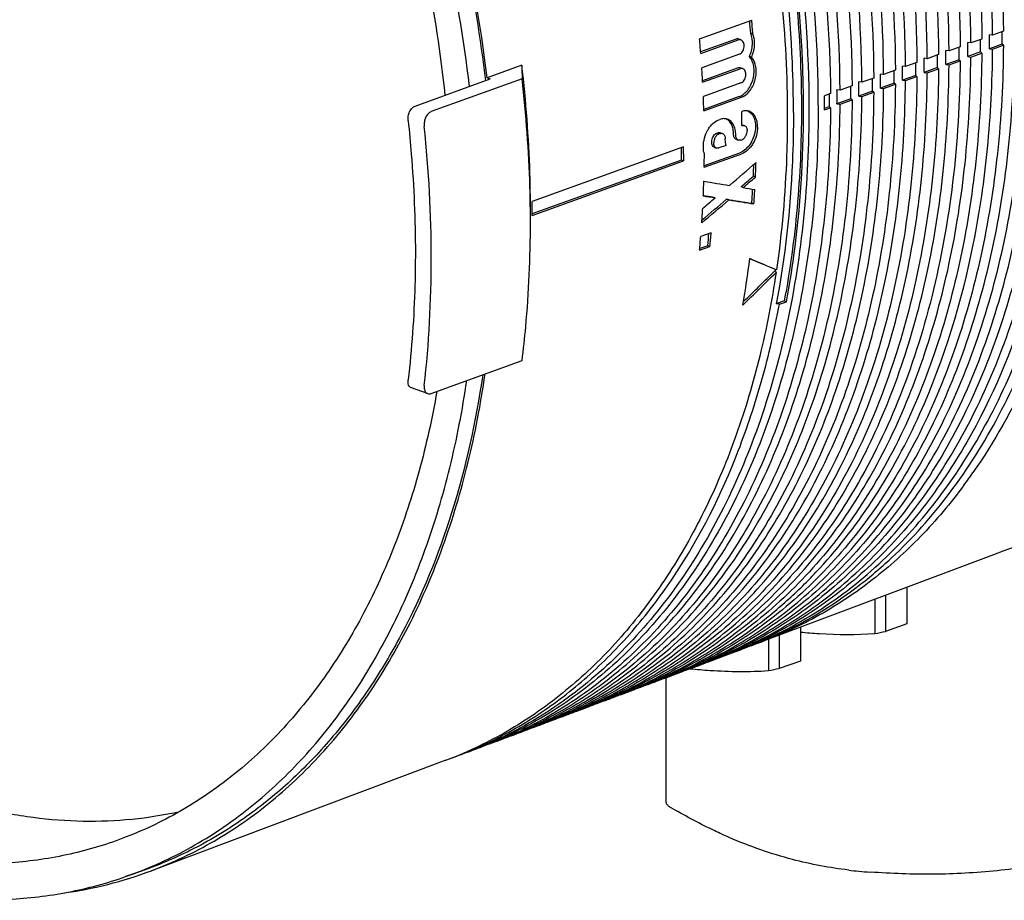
# Model space of a CAD drawing. Header units: millimetres. Extents: x 59 to 474, y 39 to 400.
# Tile 2 of 18: x 122 to 188, y 39 to 98. Entities that reach past the tile are written whole.
import ezdxf

# ---------------------------------------------------------------- set-up
doc = ezdxf.new("R2010")
doc.units = ezdxf.units.MM
doc.header["$LTSCALE"] = 30.734
for name, color, linetype in [('A023134_9_1', 7, 'CONTINUOUS'), ('A023135_3_1', 7, 'CONTINUOUS'), ('D017308_13_1', 7, 'CONTINUOUS')]:
    doc.layers.add(name, color=color, linetype=linetype)

msp = doc.modelspace()

# ---------------------------------------------------------------- linework, layer by layer
at = {"layer": 'A023134_9_1', "color": 7, "linetype": 'CONTINUOUS'}
for p, q in [((167.738, 96.674), (171.211, 97.928)), ((171.289, 97), (171.147, 97.049)), ((187.965, 97.186), (187.247, 96.927)), ((170.177, 96.661), (167.81, 95.807)), ((167.818, 95.709), (170.319, 96.611)), ((170.343, 96.664), (170.485, 96.614)), ((185.796, 96.403), (185.59, 96.429)), ((186.527, 96.667), (185.796, 96.403)), ((187.247, 96.927), (187.041, 96.953)), ((184.346, 95.88), (184.14, 95.906)), ((185.088, 96.148), (184.346, 95.88)), ((186.45, 95.803), (185.59, 95.492)), ((185.796, 95.466), (186.527, 95.73)), ((186.527, 95.73), (186.45, 95.803)), ((187.889, 96.322), (187.041, 96.016)), ((187.041, 96.016), (187.247, 95.99)), ((187.247, 95.99), (187.965, 96.249)), ((187.965, 96.249), (187.889, 96.322)), ((170.388, 95.65), (167.887, 94.747)), ((171.195, 95.451), (171.053, 95.501)), ((182.21, 95.109), (181.445, 94.833)), ((182.895, 95.356), (182.69, 95.382)), ((183.649, 95.628), (182.895, 95.356)), ((185.012, 95.283), (184.14, 94.969)), ((184.346, 94.943), (185.088, 95.21)), ((185.088, 95.21), (185.012, 95.283)), ((185.59, 95.492), (185.796, 95.466)), ((155.907, 94.924), (153.593, 94.088)), ((170.304, 94.742), (167.939, 93.889)), ((167.944, 93.79), (170.445, 94.693)), ((170.468, 94.746), (170.61, 94.696)), ((180.772, 94.59), (179.994, 94.309)), ((181.445, 94.833), (181.239, 94.859)), ((183.573, 94.764), (182.69, 94.445)), ((182.69, 94.445), (182.895, 94.419)), ((182.895, 94.419), (183.649, 94.691)), ((183.649, 94.691), (183.573, 94.764)), ((184.14, 94.969), (184.346, 94.943)), ((148.807, 92.208), (153.808, 94.014)), ((155.924, 94.015), (149.881, 91.833)), ((153.593, 94.088), (153.808, 94.014)), ((170.491, 93.74), (167.99, 92.837)), ((178.544, 93.786), (178.338, 93.812)), ((179.333, 94.07), (178.544, 93.786)), ((179.994, 94.309), (179.789, 94.335)), ((182.134, 94.245), (181.239, 93.922)), ((181.239, 93.922), (181.445, 93.895)), ((181.445, 93.895), (182.21, 94.172)), ((182.21, 94.172), (182.134, 94.245)), ((177.093, 93.262), (176.888, 93.288)), ((177.894, 93.551), (177.093, 93.262)), ((179.257, 93.206), (178.338, 92.874)), ((178.544, 92.848), (179.333, 93.133)), ((179.333, 93.133), (179.257, 93.206)), ((180.696, 93.725), (179.789, 93.398)), ((179.789, 93.398), (179.994, 93.372)), ((179.994, 93.372), (180.772, 93.652)), ((180.772, 93.652), (180.696, 93.725)), ((170.384, 92.84), (168.022, 91.987)), ((168.025, 91.887), (170.526, 92.79)), ((176.456, 93.032), (176.049, 92.885)), ((177.818, 92.687), (176.888, 92.351)), ((177.093, 92.325), (177.894, 92.614)), ((177.894, 92.614), (177.818, 92.687)), ((178.338, 92.874), (178.544, 92.848)), ((176.38, 92.167), (176.049, 92.048)), ((176.049, 91.948), (176.456, 92.095)), ((176.456, 92.095), (176.38, 92.167)), ((176.888, 92.351), (177.093, 92.325)), ((169.02, 91.294), (169.09, 91.318)), ((170.581, 90.957), (170.722, 90.908)), ((168.89, 90.401), (168.96, 90.426)), ((169.032, 90.352), (169.101, 90.377)), ((169.122, 90.431), (169.263, 90.382)), ((170.188, 89.986), (170.329, 89.937)), ((170.491, 89.941), (170.56, 89.966)), ((166.669, 89.499), (156.595, 85.863)), ((168.729, 89.459), (168.87, 89.41)), ((169.508, 89.587), (169.032, 89.415)), ((156.595, 84.926), (166.669, 88.562)), ((166.528, 88.611), (156.596, 85.026)), ((166.669, 88.562), (166.528, 88.611)), ((168.047, 88.13), (170.549, 89.033)), ((170.407, 89.082), (168.049, 88.231)), ((171.462, 87.484), (171.32, 87.533)), ((170.641, 86.779), (170.499, 86.829)), ((168.77, 86.104), (168.629, 86.153)), ((169.68, 85.958), (169.538, 86.008)), ((171.361, 85.691), (171.219, 85.741)), ((168.513, 83.775), (167.818, 83.524)), ((167.738, 82.615), (168.432, 82.865)), ((168.29, 82.915), (167.747, 82.719)), ((168.432, 82.865), (168.29, 82.915)), ((172.772, 81.324), (172.763, 81.261)), ((172.815, 81.311), (172.772, 81.324)), ((172.763, 81.261), (172.834, 81.138)), ((173.377, 79.24), (172.847, 79.048)), ((173.056, 79.021), (172.847, 79.048)), ((173.056, 79.021), (173.522, 79.189)), ((173.522, 79.189), (173.377, 79.24)), ((149.881, 73.087), (155.924, 75.27)), ((149.618, 73.082), (148.558, 73.451)), ((187.317, 62.349), (171.963, 56.592)), ((180.116, 59.649), (180.116, 57.251)), ((181.53, 60.179), (181.53, 57.744)), ((179.409, 59.384), (179.409, 57.105)), ((181.53, 57.744), (180.116, 57.251)), ((174.459, 57.528), (174.459, 55.279)), ((172.338, 56.733), (172.338, 54.64)), ((173.045, 56.998), (173.045, 54.786)), ((174.459, 55.279), (173.045, 54.786)), ((167.109, 54.78), (167.116, 54.779)), ((167.11, 54.771), (167.117, 54.77)), ((161.013, 52.487), (160.252, 52.202)), ((159.561, 51.942), (158.789, 51.653)), ((158.109, 51.398), (157.325, 51.104)), ((156.657, 50.854), (155.861, 50.555)), ((155.205, 50.309), (154.397, 50.006)), ((152.301, 49.22), (151.469, 48.908)), ((152.295, 49.235), (152.378, 49.268)), ((152.296, 49.234), (152.378, 49.268)), ((153.753, 49.765), (152.933, 49.457)), ((150.849, 48.676), (131.255, 41.33))]:
    msp.add_line(p, q, dxfattribs=at)
for centre, radius, start, end in [((88.575, 90.577), 82.824, 4.48206, 5.0585), ((88.491, 90.53), 83.05, 4.46768, 5.11035), ((111.748, 96.79), 76.142, 0.00009, 0.27774), ((84.789, 89.267), 83.279, 4.43633, 5.1028), ((109.504, 95.961), 76.088, 359.99973, 0.35243), ((110.265, 96.271), 76.187, 0.00009, 0.27758), ((111, 96.484), 76.043, 359.99973, 0.35264), ((111.352, 96.483), 75.69, 359.6459, 0.00034), ((112.225, 96.79), 75.665, 359.64643, 0.00033), ((108.009, 95.437), 76.133, 359.99973, 0.35223), ((108.781, 95.751), 76.232, 0.00009, 0.27741), ((109.258, 95.751), 75.755, 359.64684, 0.00033), ((109.857, 95.96), 75.735, 359.64611, 0.00034), ((110.742, 96.27), 75.71, 359.64663, 0.00033), ((105.814, 94.713), 76.322, 0.00009, 0.27709), ((106.513, 94.914), 76.178, 359.99973, 0.35202), ((107.774, 95.232), 75.8, 359.64705, 0.00033), ((107.297, 95.232), 76.277, 0.00009, 0.27725), ((108.361, 95.436), 75.78, 359.64632, 0.00033), ((86.484, 89.39), 81.579, 3.09181, 3.76534), ((104.33, 94.193), 76.367, 0.00009, 0.27692), ((105.018, 94.39), 76.223, 359.99973, 0.35181), ((105.37, 94.389), 75.871, 359.64674, 0.00033), ((106.291, 94.712), 75.845, 359.64726, 0.00033), ((106.865, 94.913), 75.826, 359.64653, 0.00033), ((102.027, 93.343), 76.313, 359.99973, 0.35139), ((102.847, 93.674), 76.412, 0.00009, 0.27676), ((103.522, 93.866), 76.268, 359.99973, 0.3516), ((103.874, 93.866), 75.916, 359.64695, 0.00033), ((104.807, 94.193), 75.89, 359.64747, 0.00033), ((100.531, 92.819), 76.358, 359.99973, 0.35119), ((101.84, 93.154), 75.98, 359.64788, 0.00033), ((101.363, 93.155), 76.457, 0.00009, 0.2766), ((102.379, 93.342), 75.961, 359.64716, 0.00033), ((103.323, 93.674), 75.935, 359.64768, 0.00033), ((88.325, 89.48), 79.736, 1.73047, 2.41302), ((99.219, 92.416), 76.831, 0.00017, 0.35003), ((99.881, 92.635), 76.5, 0.00009, 0.27644), ((100.36, 92.635), 76.021, 359.64808, 0.00034), ((100.883, 92.819), 76.006, 359.64737, 0.00033), ((92.746, 90.428), 77.815, 0.35013, 1.04324), ((170.51, 90.756), 0.214, 70.77603, 76.59065), ((89.872, 89.08), 76.658, 359.64978, 0.27544), ((89.383, 89.03), 77.288, 0.00054, 0.34833), ((92.148, 89.527), 75.912, 358.94585, 359.62314), ((97.972, 90.777), 73.42, 357.4674, 358.08798), ((97.931, 90.726), 73.603, 357.47527, 358.23204), ((94.168, 89.479), 73.891, 357.47982, 358.23364), ((99.903, 90.681), 71.486, 356.03693, 356.78911), ((99.962, 90.622), 71.568, 356.04922, 356.82186), ((79.309, 85.394), 77.287, 359.99983, 0.34762), ((79.799, 85.393), 76.798, 359.65127, 0.00054), ((96.196, 89.38), 71.862, 356.05594, 356.82545), ((98.335, 89.221), 69.716, 354.56227, 355.31243), ((99.248, 89.512), 69.356, 354.54187, 355.20958), ((99.227, 89.456), 69.518, 354.55972, 355.31201), ((106.436, 89.996), 65.13, 350.2511, 352.99753), ((571.674, -962.796), 1094.83, 109.326422, 110.552523), ((155.916, 88.779), 36.619, 323.4733, 325.07404), ((159.541, 80.81), 27.037, 292.11861, 295.39039), ((162.525, 81.766), 26.885, 289.86869, 290.5528), ((158.071, 80.277), 27.054, 292.14455, 295.41413), ((158.795, 80.487), 26.997, 290.5547, 293.84239), ((159.576, 80.726), 26.946, 290.55306, 292.11799), ((160.252, 81.016), 26.981, 290.5547, 293.84432), ((161.056, 81.23), 26.899, 289.74901, 290.55282), ((161.045, 81.259), 26.93, 290.55305, 292.09201), ((156.601, 79.745), 27.072, 292.17046, 295.43784), ((157.337, 79.957), 27.013, 290.55469, 293.84045), ((158.106, 80.192), 26.963, 290.55308, 292.14393), ((159.587, 80.696), 26.915, 289.7619, 290.55282), ((155.131, 79.212), 27.089, 292.19634, 295.46151), ((155.88, 79.428), 27.028, 290.55469, 293.83852), ((156.636, 79.659), 26.979, 290.55309, 292.16984), ((158.117, 80.162), 26.931, 289.77477, 290.55282), ((153.661, 78.68), 27.107, 292.22219, 295.48516), ((154.422, 78.898), 27.044, 290.55469, 293.83659), ((155.178, 79.095), 26.963, 289.80046, 290.55282), ((155.167, 79.125), 26.996, 290.5531, 292.19573), ((156.648, 79.629), 26.947, 289.78763, 290.55282), ((150.721, 77.615), 27.142, 292.27379, 295.53237), ((152.191, 78.147), 27.124, 292.248, 295.50878), ((152.964, 78.369), 27.06, 290.55468, 293.83466), ((153.709, 78.561), 26.979, 289.81328, 290.55282), ((153.697, 78.592), 27.012, 290.55311, 292.22158), ((149.251, 77.082), 27.159, 292.29954, 295.55593), ((150.049, 77.31), 27.092, 290.55468, 293.83081), ((150.758, 77.525), 27.045, 290.55313, 292.27319), ((151.507, 77.839), 27.076, 290.55468, 293.83273), ((152.239, 78.027), 26.995, 289.82608, 290.55282), ((152.227, 78.059), 27.029, 290.55312, 292.2474), ((147.781, 76.55), 27.177, 292.32527, 295.57946), ((148.592, 76.78), 27.108, 290.55468, 293.82889), ((149.288, 76.992), 27.062, 290.55315, 292.29895), ((150.77, 77.494), 27.011, 289.83886, 290.55282), ((146.31, 76.017), 27.194, 292.35096, 295.60296), ((147.134, 76.251), 27.124, 290.55467, 293.82697), ((147.818, 76.459), 27.078, 290.55316, 292.32467), ((149.3, 76.96), 27.027, 289.85162, 290.55282), ((144.84, 75.485), 27.212, 292.37662, 295.62643), ((145.677, 75.721), 27.14, 290.55467, 293.82505), ((146.361, 75.892), 27.06, 289.87709, 290.55282), ((146.349, 75.925), 27.095, 290.55317, 292.35037), ((147.831, 76.426), 27.044, 289.86436, 290.55282), ((141.896, 74.428), 27.256, 292.61636, 295.67108), ((143.357, 74.982), 27.262, 292.40421, 295.64863), ((144.219, 75.192), 27.155, 290.55467, 293.82314), ((144.891, 75.359), 27.076, 289.8898, 290.55282), ((144.879, 75.392), 27.111, 290.55318, 292.37604), ((141.307, 74.125), 27.179, 290.5542, 293.81924), ((141.94, 74.323), 27.142, 290.55323, 292.42886), ((142.762, 74.662), 27.171, 290.5546, 293.82173), ((143.421, 74.827), 27.095, 290.02663, 290.55279), ((143.409, 74.859), 27.128, 290.55317, 292.40162), ((141.955, 74.284), 27.101, 289.71198, 290.55282), ((121.595, 67.127), 27.547, 277.81548, 290.52877)]:
    msp.add_arc(centre, radius, start, end, dxfattribs=at)
for centre, major_axis, ratio, start_param, end_param in [((127.38, 103.25), (117.675, 93.099), 0.263567, -1.416351, -1.400568), ((114.754, 104.045), (120.805, -23.293), 0.058775, -1.102822, -1.08705), ((129.304, 103.931), (117.203, 92.726), 0.263567, -1.425112, -1.417797), ((129.288, 103.917), (117.585, 93.028), 0.263567, -1.4249, -1.417609), ((114.754, 104.045), (120.805, -23.293), 0.058775, -1.078547, -1.071253), ((129.288, 103.917), (117.585, 93.028), 0.263567, -1.449214, -1.433408), ((129.304, 103.931), (117.203, 92.726), 0.263567, -1.448144, -1.433647), ((127.38, 103.25), (117.675, 93.099), 0.263567, -1.432138, -1.424851), ((112.846, 103.382), (120.896, -23.311), 0.058775, -1.085879, -1.078596), ((112.863, 103.379), (120.506, -23.236), 0.058775, -1.084333, -1.078387), ((112.863, 103.379), (120.506, -23.236), 0.058775, -1.069855, -1.053986), ((112.846, 103.382), (120.896, -23.311), 0.058775, -1.070092, -1.054275), ((113.96, 102.918), (87.535, -35.013), 0.025434, 0.844282, 0.870142), ((113.953, 102.921), (87.818, -35.127), 0.025434, 0.845775, 0.872746), ((141.579, 109.05), (81.809, 79.71), 0.366107, -1.572454, -1.545333), ((141.586, 109.058), (81.543, 79.45), 0.366107, -1.570911, -1.545047), ((152.68, 114.66), (90.863, 0), 0.662758, -1.272216, -1.264064), ((145.609, 112.196), (90.863, 0), 0.662758, -1.272216, -1.264064)]:
    msp.add_ellipse(centre, major_axis=major_axis, ratio=ratio, start_param=start_param, end_param=end_param, dxfattribs=at)
for points, knots in [([(144.939, 169.217), (147.861, 168.166), (152.158, 166.021), (157.485, 162.338), (161.444, 159.044), (165.241, 155.308), (168.844, 151.164), (172.218, 146.652), (176.4, 140.156), (180.858, 131.385), (184.174, 122.064), (186.093, 114.396), (187.478, 106.773), (187.942, 100.999), (187.965, 97.187)], [0, 0, 0, 0, 0.105224, 0.161191, 0.219317, 0.279488, 0.341526, 0.405205, 0.470252, 0.603138, 0.737577, 0.804531, 0.870817, 1, 1, 1, 1]), ([(188.697, 97.451), (188.674, 101.262), (188.21, 107.035), (186.825, 114.655), (184.907, 122.321), (181.592, 131.639), (177.135, 140.407), (172.955, 146.901), (169.581, 151.412), (165.98, 155.554), (162.184, 159.289), (158.226, 162.583), (152.901, 166.265), (148.605, 168.409), (145.684, 169.459)], [0, 0, 0, 0, 0.129183, 0.195469, 0.262423, 0.396862, 0.529748, 0.594795, 0.658473, 0.720512, 0.780683, 0.838809, 0.894776, 1, 1, 1, 1]), ([(146.403, 169.693), (149.324, 168.644), (153.618, 166.5), (158.942, 162.819), (162.898, 159.526), (166.693, 155.792), (170.294, 151.651), (173.666, 147.142), (177.845, 140.65), (182.301, 131.884), (185.615, 122.569), (187.532, 114.905), (188.917, 107.287), (189.38, 101.516), (189.404, 97.706)], [0, 0, 0, 0, 0.105224, 0.161191, 0.219317, 0.279488, 0.341527, 0.405205, 0.470252, 0.603138, 0.737577, 0.80453, 0.870817, 1, 1, 1, 1]), ([(185.796, 96.404), (185.773, 100.22), (185.308, 105.999), (183.922, 113.629), (182.001, 121.304), (178.683, 130.633), (174.22, 139.411), (170.035, 145.913), (166.658, 150.429), (163.052, 154.577), (159.251, 158.316), (155.289, 161.614), (149.957, 165.3), (145.656, 167.447), (142.732, 168.498)], [0, 0, 0, 0, 0.129183, 0.195469, 0.262423, 0.396862, 0.529748, 0.594795, 0.658474, 0.720513, 0.780684, 0.83881, 0.894776, 1, 1, 1, 1]), ([(143.475, 168.74), (146.399, 167.689), (150.698, 165.543), (156.029, 161.858), (159.989, 158.561), (163.789, 154.823), (167.394, 150.677), (170.77, 146.162), (174.954, 139.662), (179.415, 130.886), (182.733, 121.56), (184.653, 113.887), (186.039, 106.26), (186.503, 100.482), (186.527, 96.668)], [0, 0, 0, 0, 0.105224, 0.16119, 0.219316, 0.279487, 0.341526, 0.405205, 0.470252, 0.603138, 0.737577, 0.804531, 0.870817, 1, 1, 1, 1]), ([(187.247, 96.928), (187.223, 100.741), (186.759, 106.517), (185.374, 114.142), (183.454, 121.812), (180.137, 131.136), (175.678, 139.909), (171.495, 146.407), (168.119, 150.921), (164.516, 155.066), (160.717, 158.803), (156.758, 162.098), (151.429, 165.782), (147.131, 167.928), (144.208, 168.979)], [0, 0, 0, 0, 0.129183, 0.195469, 0.262423, 0.396862, 0.529748, 0.594795, 0.658474, 0.720513, 0.780683, 0.83881, 0.894776, 1, 1, 1, 1]), ([(184.346, 95.881), (184.322, 99.698), (183.858, 105.481), (182.471, 113.116), (180.549, 120.795), (177.228, 130.13), (172.763, 138.914), (168.575, 145.419), (165.196, 149.938), (161.588, 154.088), (157.785, 157.83), (153.82, 161.129), (148.485, 164.818), (144.182, 166.966), (141.255, 168.018)], [0, 0, 0, 0, 0.129183, 0.195469, 0.262423, 0.396862, 0.529748, 0.594796, 0.658474, 0.720513, 0.780684, 0.83881, 0.894777, 1, 1, 1, 1]), ([(142.011, 168.264), (144.936, 167.212), (149.238, 165.065), (154.572, 161.377), (158.535, 158.079), (162.337, 154.338), (165.944, 150.19), (169.322, 145.672), (173.509, 139.168), (177.972, 130.387), (181.292, 121.055), (183.213, 113.378), (184.6, 105.746), (185.064, 99.965), (185.088, 96.148)], [0, 0, 0, 0, 0.105224, 0.16119, 0.219316, 0.279487, 0.341526, 0.405204, 0.470252, 0.603138, 0.737577, 0.804531, 0.870817, 1, 1, 1, 1]), ([(139.082, 167.31), (142.011, 166.258), (146.318, 164.108), (151.658, 160.416), (155.626, 157.114), (159.432, 153.369), (163.044, 149.215), (166.426, 144.692), (170.618, 138.181), (175.086, 129.389), (178.41, 120.046), (180.334, 112.36), (181.722, 104.719), (182.187, 98.931), (182.21, 95.11)], [0, 0, 0, 0, 0.105223, 0.16119, 0.219316, 0.279487, 0.341526, 0.405204, 0.470251, 0.603138, 0.737577, 0.804531, 0.870817, 1, 1, 1, 1]), ([(182.895, 95.357), (182.872, 99.177), (182.407, 104.964), (181.019, 112.602), (179.096, 120.286), (175.773, 129.627), (171.306, 138.416), (167.115, 144.926), (163.734, 149.447), (160.124, 153.599), (156.318, 157.344), (152.352, 160.645), (147.013, 164.336), (142.707, 166.485), (139.779, 167.537)], [0, 0, 0, 0, 0.129183, 0.195469, 0.262423, 0.396862, 0.529749, 0.594796, 0.658474, 0.720513, 0.780684, 0.83881, 0.894777, 1, 1, 1, 1]), ([(140.546, 167.787), (143.474, 166.735), (147.778, 164.586), (153.115, 160.897), (157.08, 157.596), (160.885, 153.853), (164.494, 149.702), (167.874, 145.182), (172.063, 138.675), (176.529, 129.888), (179.851, 120.551), (181.773, 112.869), (183.161, 105.233), (183.626, 99.448), (183.649, 95.629)], [0, 0, 0, 0, 0.105223, 0.16119, 0.219316, 0.279487, 0.341526, 0.405204, 0.470251, 0.603138, 0.737577, 0.804531, 0.870817, 1, 1, 1, 1]), ([(179.994, 94.31), (179.971, 98.135), (179.505, 103.928), (178.116, 111.576), (176.191, 119.269), (172.864, 128.621), (168.391, 137.42), (164.196, 143.938), (160.81, 148.465), (157.196, 152.622), (153.386, 156.371), (149.414, 159.676), (144.07, 163.371), (139.758, 165.523), (136.827, 166.576)], [0, 0, 0, 0, 0.129183, 0.195469, 0.262423, 0.396862, 0.529749, 0.594796, 0.658475, 0.720514, 0.780684, 0.83881, 0.894777, 1, 1, 1, 1]), ([(137.618, 166.834), (140.549, 165.781), (144.859, 163.629), (150.201, 159.936), (154.172, 156.631), (157.98, 152.884), (161.594, 148.728), (164.978, 144.202), (169.172, 137.687), (173.644, 128.89), (176.969, 119.542), (178.894, 111.851), (180.283, 104.205), (180.748, 98.414), (180.772, 94.591)], [0, 0, 0, 0, 0.105223, 0.16119, 0.219316, 0.279486, 0.341525, 0.405204, 0.470251, 0.603138, 0.737577, 0.804531, 0.870817, 1, 1, 1, 1]), ([(181.445, 94.833), (181.421, 98.656), (180.956, 104.446), (179.567, 112.089), (177.643, 119.778), (174.319, 129.124), (169.849, 137.918), (165.656, 144.432), (162.272, 148.956), (158.66, 153.111), (154.852, 156.857), (150.883, 160.16), (145.542, 163.853), (141.233, 166.004), (138.303, 167.057)], [0, 0, 0, 0, 0.129183, 0.195469, 0.262423, 0.396862, 0.529749, 0.594796, 0.658474, 0.720513, 0.780684, 0.83881, 0.894777, 1, 1, 1, 1]), ([(134.689, 165.881), (137.624, 164.827), (141.939, 162.673), (147.288, 158.975), (151.263, 155.666), (155.076, 151.915), (158.694, 147.754), (162.082, 143.223), (166.281, 136.7), (170.758, 127.892), (174.088, 118.533), (176.014, 110.833), (177.405, 103.178), (177.871, 97.38), (177.894, 93.552)], [0, 0, 0, 0, 0.105223, 0.161189, 0.219315, 0.279486, 0.341525, 0.405204, 0.470251, 0.603137, 0.737577, 0.804531, 0.870817, 1, 1, 1, 1]), ([(178.544, 93.786), (178.521, 97.613), (178.055, 103.41), (176.664, 111.063), (174.738, 118.761), (171.409, 128.118), (166.934, 136.923), (162.736, 143.444), (159.348, 147.974), (155.732, 152.133), (151.919, 155.884), (147.946, 159.191), (142.598, 162.889), (138.284, 165.042), (135.35, 166.096)], [0, 0, 0, 0, 0.129183, 0.195469, 0.262423, 0.396863, 0.529749, 0.594796, 0.658475, 0.720514, 0.780685, 0.838811, 0.894777, 1, 1, 1, 1]), ([(136.154, 166.357), (139.086, 165.304), (143.399, 163.151), (148.745, 159.455), (152.717, 156.149), (156.528, 152.399), (160.144, 148.241), (163.53, 143.713), (167.727, 137.194), (172.201, 128.391), (175.528, 119.037), (177.454, 111.342), (178.844, 103.692), (179.31, 97.897), (179.333, 94.071)], [0, 0, 0, 0, 0.105223, 0.16119, 0.219315, 0.279486, 0.341525, 0.405204, 0.470251, 0.603138, 0.737577, 0.804531, 0.870817, 1, 1, 1, 1]), ([(175.644, 92.269), (175.644, 96.135), (175.203, 101.995), (173.827, 109.734), (171.903, 117.526), (168.554, 126.999), (164.033, 135.91), (159.784, 142.505), (156.353, 147.082), (152.689, 151.28), (148.825, 155.059), (144.8, 158.383), (140.649, 161.219), (136.413, 163.54), (133.5, 164.753), (132.044, 165.261)], [0, 0, 0, 0, 0.12909, 0.195381, 0.262364, 0.39691, 0.529915, 0.595008, 0.658714, 0.720757, 0.780904, 0.838977, 0.894862, 0.94852, 1, 1, 1, 1]), ([(133.225, 165.404), (136.161, 164.349), (140.479, 162.194), (145.831, 158.494), (149.808, 155.184), (153.624, 151.43), (157.244, 147.267), (160.634, 142.733), (164.836, 136.206), (169.315, 127.393), (172.647, 118.028), (174.575, 110.324), (175.966, 102.665), (176.432, 96.863), (176.456, 93.033)], [0, 0, 0, 0, 0.105223, 0.161189, 0.219315, 0.279486, 0.341525, 0.405203, 0.470251, 0.603137, 0.737577, 0.804531, 0.870817, 1, 1, 1, 1]), ([(177.093, 93.263), (177.07, 97.092), (176.604, 102.892), (175.213, 110.549), (173.285, 118.252), (169.955, 127.615), (165.477, 136.425), (161.276, 142.95), (157.886, 147.483), (154.268, 151.645), (150.453, 155.398), (146.477, 158.707), (141.126, 162.406), (136.81, 164.561), (133.874, 165.616)], [0, 0, 0, 0, 0.129183, 0.195469, 0.262423, 0.396863, 0.529749, 0.594797, 0.658475, 0.720514, 0.780685, 0.838811, 0.894777, 1, 1, 1, 1]), ([(131.407, 165.053), (132.863, 164.546), (135.777, 163.332), (140.014, 161.011), (144.166, 158.174), (148.192, 154.849), (152.057, 151.069), (155.722, 146.871), (159.154, 142.292), (163.404, 135.695), (167.927, 126.781), (171.276, 117.306), (173.201, 109.513), (174.577, 101.772), (175.018, 95.91), (175.018, 92.043)], [0, 0, 0, 0, 0.05148, 0.105138, 0.161023, 0.219096, 0.279243, 0.341286, 0.404992, 0.470085, 0.60309, 0.737636, 0.804619, 0.87091, 1, 1, 1, 1]), ([(153.593, 94.088), (153.173, 97.656), (151.876, 104.796), (148.688, 115.212), (144.329, 125.163), (138.929, 134.346), (132.651, 142.482), (126.747, 148.278), (121.751, 152.14), (116.807, 155.341), (112.859, 157.213), (110.183, 158.146)], [0, 0, 0, 0, 0.133016, 0.267965, 0.40252, 0.534382, 0.661455, 0.782021, 0.839529, 0.895047, 1, 1, 1, 1]), ([(173.988, 91.772), (173.988, 92.883), (173.89, 97.408), (173.406, 101.924), (172.847, 105.292)], [0, 0, 0, 0, 0.245525, 1, 1, 1, 1]), ([(173.393, 105.386), (173.765, 103.135), (174.326, 98.655), (174.614, 91.983), (174.335, 85.505), (173.762, 81.289), (173.377, 79.24)], [0, 0, 0, 0, 0.260493, 0.514968, 0.761891, 1, 1, 1, 1]), ([(174.661, 91.914), (174.661, 93.025), (174.562, 97.55), (174.08, 102.065), (173.522, 105.433)], [0, 0, 0, 0, 0.245535, 1, 1, 1, 1]), ([(172.858, 102.253), (172.977, 101.351), (173.392, 97.789), (173.58, 94.2), (173.58, 91.524)], [0, 0, 0, 0, 0.253629, 1, 1, 1, 1]), ([(194.5, 99.075), (194.5, 96.089), (194.159, 90.265), (192.795, 83.202), (191.15, 77.958), (189.224, 73.186), (187.362, 69.851), (185.94, 67.814)], [0, 0, 0, 0, 0.272501, 0.530708, 0.654028, 0.773338, 1, 1, 1, 1]), ([(171.177, 56.298), (172.026, 56.616), (173.698, 57.341), (176.097, 58.682), (178.379, 60.271), (181.283, 62.735), (184.577, 66.434), (187.856, 71.662), (190.458, 77.632), (192.342, 84.239), (193.478, 91.364), (193.721, 96.283), (193.721, 98.794)], [0, 0, 0, 0, 0.053228, 0.106826, 0.161083, 0.216263, 0.330199, 0.450226, 0.577199, 0.711388, 0.852547, 1, 1, 1, 1]), ([(171.173, 56.307), (171.994, 56.64), (173.61, 57.391), (175.926, 58.755), (178.128, 60.354), (180.931, 62.815), (184.109, 66.475), (187.279, 71.613), (189.803, 77.455), (191.643, 83.902), (192.771, 90.845), (193.033, 95.637), (193.048, 98.083)], [0, 0, 0, 0, 0.05324, 0.106911, 0.161281, 0.2166, 0.330822, 0.45105, 0.578069, 0.712124, 0.852978, 1, 1, 1, 1]), ([(192.281, 97.806), (192.273, 96.488), (192.189, 93.878), (191.797, 89.403), (191.01, 84.478), (189.252, 77.619), (187.217, 72.779), (185.528, 69.844)], [0, 0, 0, 0, 0.136128, 0.269432, 0.46357, 0.650276, 1, 1, 1, 1]), ([(190.843, 97.287), (190.828, 94.885), (190.575, 90.177), (189.487, 83.351), (187.714, 76.998), (185.281, 71.221), (182.223, 66.116), (179.155, 62.452), (176.445, 59.965), (174.314, 58.336), (172.072, 56.932), (170.504, 56.146), (169.707, 55.794)], [0, 0, 0, 0, 0.146641, 0.287268, 0.421263, 0.548381, 0.66882, 0.783289, 0.838706, 0.893139, 0.946819, 1, 1, 1, 1]), ([(171.053, 95.501), (171.112, 95.624), (171.205, 95.883), (171.288, 96.406), (171.24, 96.812), (171.147, 97.049)], [0, 0, 0, 0, 0.257354, 0.516509, 1, 1, 1, 1]), ([(171.134, 56.384), (171.909, 56.752), (173.432, 57.565), (175.606, 59.001), (177.672, 60.652), (180.298, 63.156), (183.267, 66.817), (186.223, 71.885), (188.575, 77.595), (190.288, 83.857), (191.339, 90.573), (191.583, 95.2), (191.598, 97.559)], [0, 0, 0, 0, 0.053146, 0.106848, 0.161346, 0.216855, 0.331543, 0.452165, 0.579359, 0.713291, 0.853705, 1, 1, 1, 1]), ([(184.159, 70.45), (186.181, 74.3), (188.005, 79.592), (189.282, 86.168), (189.933, 90.934), (190.132, 94.581), (190.148, 97.036)], [0, 0, 0, 0, 0.474937, 0.601913, 0.731881, 1, 1, 1, 1]), ([(168.229, 55.297), (169.004, 55.666), (170.527, 56.481), (172.703, 57.919), (174.769, 59.573), (177.395, 62.08), (180.365, 65.746), (183.322, 70.819), (185.674, 76.534), (187.387, 82.8), (188.438, 89.521), (188.683, 94.151), (188.697, 96.512)], [0, 0, 0, 0, 0.053145, 0.106848, 0.161348, 0.21686, 0.331555, 0.452182, 0.579378, 0.713308, 0.853716, 1, 1, 1, 1]), ([(189.404, 96.768), (189.389, 94.364), (189.136, 89.654), (188.048, 82.823), (186.274, 76.466), (183.839, 70.686), (180.779, 65.578), (177.709, 61.911), (174.997, 59.423), (172.865, 57.793), (170.621, 56.388), (169.053, 55.602), (168.255, 55.25)], [0, 0, 0, 0, 0.146642, 0.287269, 0.421264, 0.548382, 0.668821, 0.783289, 0.838706, 0.893139, 0.946819, 1, 1, 1, 1]), ([(170.343, 96.664), (170.317, 96.673), (170.26, 96.682), (170.204, 96.671), (170.177, 96.661)], [0, 0, 0, 0, 0.490303, 1, 1, 1, 1]), ([(170.485, 96.614), (170.459, 96.624), (170.402, 96.633), (170.346, 96.621), (170.319, 96.611)], [0, 0, 0, 0, 0.490281, 1, 1, 1, 1]), ([(170.388, 95.65), (170.474, 95.681), (170.587, 95.793), (170.671, 95.974), (170.706, 96.135), (170.705, 96.295), (170.667, 96.439), (170.594, 96.553), (170.522, 96.602), (170.485, 96.614)], [0, 0, 0, 0, 0.236629, 0.37524, 0.518068, 0.657021, 0.785129, 0.898734, 1, 1, 1, 1]), ([(171.195, 95.451), (171.254, 95.574), (171.369, 95.896), (171.431, 96.428), (171.358, 96.824), (171.289, 97)], [0, 0, 0, 0, 0.257073, 0.642204, 1, 1, 1, 1]), ([(186.527, 95.729), (186.512, 93.323), (186.258, 88.606), (185.169, 81.767), (183.393, 75.402), (180.955, 69.615), (177.891, 64.501), (174.817, 60.83), (172.102, 58.339), (169.966, 56.707), (167.72, 55.3), (166.15, 54.513), (165.351, 54.161)], [0, 0, 0, 0, 0.146643, 0.287271, 0.421266, 0.548383, 0.668822, 0.78329, 0.838706, 0.893139, 0.946819, 1, 1, 1, 1]), ([(187.965, 96.248), (187.95, 93.843), (187.697, 89.13), (186.608, 82.295), (184.833, 75.934), (182.397, 70.15), (179.335, 65.039), (176.263, 61.371), (173.549, 58.881), (171.416, 57.25), (169.171, 55.844), (167.601, 55.058), (166.803, 54.705)], [0, 0, 0, 0, 0.146642, 0.28727, 0.421265, 0.548383, 0.668822, 0.78329, 0.838706, 0.893139, 0.946819, 1, 1, 1, 1]), ([(182.406, 71.741), (184.036, 75.355), (185.823, 81.245), (187.017, 89.455), (187.233, 93.785), (187.247, 95.989)], [0, 0, 0, 0, 0.478166, 0.734158, 1, 1, 1, 1]), ([(165.324, 54.21), (166.099, 54.58), (167.623, 55.397), (169.799, 56.838), (171.866, 58.494), (174.493, 61.005), (177.463, 64.675), (180.42, 69.752), (182.772, 75.472), (184.486, 81.744), (185.537, 88.469), (185.782, 93.102), (185.796, 95.465)], [0, 0, 0, 0, 0.053144, 0.106848, 0.161349, 0.216864, 0.331566, 0.452199, 0.579398, 0.713325, 0.853727, 1, 1, 1, 1]), ([(170.384, 92.84), (170.606, 92.92), (170.908, 93.181), (171.174, 93.622), (171.319, 94.023), (171.384, 94.443), (171.359, 94.957), (171.213, 95.328), (171.053, 95.501)], [0, 0, 0, 0, 0.229148, 0.362055, 0.500649, 0.638965, 0.771236, 1, 1, 1, 1]), ([(170.526, 92.79), (170.748, 92.87), (171.049, 93.131), (171.316, 93.573), (171.461, 93.973), (171.525, 94.393), (171.501, 94.907), (171.355, 95.278), (171.195, 95.451)], [0, 0, 0, 0, 0.229171, 0.362077, 0.500675, 0.638993, 0.771248, 1, 1, 1, 1]), ([(185.088, 95.21), (185.071, 92.508), (184.757, 87.227), (183.389, 79.617), (181.159, 72.64), (179.059, 68.377), (177.873, 66.415)], [0, 0, 0, 0, 0.270058, 0.527432, 0.770834, 1, 1, 1, 1]), ([(156.48, 85.352), (156.48, 86.14), (156.431, 89.338), (156.19, 92.532), (155.907, 94.924)], [0, 0, 0, 0, 0.246599, 1, 1, 1, 1]), ([(162.419, 53.123), (163.195, 53.494), (164.719, 54.312), (166.896, 55.756), (168.963, 57.415), (171.59, 59.929), (174.561, 63.604), (177.519, 68.686), (179.871, 74.411), (181.585, 80.687), (182.636, 87.417), (182.881, 92.054), (182.895, 94.418)], [0, 0, 0, 0, 0.053143, 0.106848, 0.161351, 0.216869, 0.331578, 0.452215, 0.579417, 0.713342, 0.853737, 1, 1, 1, 1]), ([(183.649, 94.69), (183.634, 92.281), (183.381, 87.559), (182.29, 80.711), (180.511, 74.339), (178.07, 68.544), (175.003, 63.424), (171.925, 59.749), (169.206, 57.255), (167.068, 55.621), (164.819, 54.213), (163.247, 53.425), (162.447, 53.072)], [0, 0, 0, 0, 0.146644, 0.287272, 0.421268, 0.548385, 0.668823, 0.783291, 0.838707, 0.893139, 0.946819, 1, 1, 1, 1]), ([(163.872, 53.667), (164.647, 54.037), (166.171, 54.854), (168.347, 56.297), (170.415, 57.954), (173.042, 60.467), (176.012, 64.139), (178.969, 69.219), (181.322, 74.942), (183.035, 81.215), (184.086, 87.943), (184.331, 92.578), (184.346, 94.942)], [0, 0, 0, 0, 0.053144, 0.106848, 0.16135, 0.216867, 0.331572, 0.452207, 0.579407, 0.713334, 0.853732, 1, 1, 1, 1]), ([(170.468, 94.746), (170.443, 94.755), (170.386, 94.763), (170.33, 94.752), (170.304, 94.742)], [0, 0, 0, 0, 0.488108, 1, 1, 1, 1]), ([(170.61, 94.696), (170.584, 94.705), (170.528, 94.714), (170.472, 94.703), (170.445, 94.693)], [0, 0, 0, 0, 0.4881, 1, 1, 1, 1]), ([(170.491, 93.74), (170.578, 93.771), (170.691, 93.881), (170.78, 94.061), (170.818, 94.221), (170.821, 94.38), (170.786, 94.523), (170.717, 94.636), (170.646, 94.684), (170.61, 94.696)], [0, 0, 0, 0, 0.238999, 0.378795, 0.522289, 0.661117, 0.78823, 0.900237, 1, 1, 1, 1]), ([(156.48, 84.449), (156.48, 85.237), (156.433, 88.432), (156.198, 91.624), (155.924, 94.015)], [0, 0, 0, 0, 0.246683, 1, 1, 1, 1]), ([(160.967, 52.58), (161.742, 52.951), (163.267, 53.77), (165.444, 55.215), (167.511, 56.875), (170.139, 59.392), (173.11, 63.068), (176.068, 68.153), (178.421, 73.88), (180.134, 80.159), (181.185, 86.891), (181.43, 91.529), (181.445, 93.895)], [0, 0, 0, 0, 0.053143, 0.106848, 0.161352, 0.216872, 0.331584, 0.452224, 0.579426, 0.713351, 0.853742, 1, 1, 1, 1]), ([(182.21, 94.171), (182.196, 91.76), (181.942, 87.035), (180.85, 80.183), (179.071, 73.807), (176.628, 68.009), (173.559, 62.886), (170.479, 59.208), (167.758, 56.712), (165.619, 55.078), (163.369, 53.669), (161.795, 52.881), (160.995, 52.528)], [0, 0, 0, 0, 0.146644, 0.287273, 0.421269, 0.548386, 0.668824, 0.783291, 0.838707, 0.893139, 0.946819, 1, 1, 1, 1]), ([(179.333, 93.132), (179.318, 90.719), (179.064, 85.988), (177.971, 79.127), (176.189, 72.743), (173.744, 66.938), (170.671, 61.809), (167.587, 58.127), (164.863, 55.628), (162.721, 53.992), (160.468, 52.581), (158.892, 51.792), (158.091, 51.439)], [0, 0, 0, 0, 0.146645, 0.287275, 0.421271, 0.548388, 0.668825, 0.783292, 0.838707, 0.893139, 0.946819, 1, 1, 1, 1]), ([(159.514, 52.036), (160.29, 52.408), (161.815, 53.228), (163.992, 54.675), (166.06, 56.336), (168.688, 58.854), (171.659, 62.532), (174.617, 67.62), (176.97, 73.35), (178.684, 79.631), (179.735, 86.365), (179.98, 91.005), (179.994, 93.371)], [0, 0, 0, 0, 0.053142, 0.106848, 0.161353, 0.216874, 0.331589, 0.452232, 0.579436, 0.713359, 0.853748, 1, 1, 1, 1]), ([(180.772, 93.652), (180.757, 91.24), (180.503, 86.512), (179.411, 79.655), (177.63, 73.275), (175.186, 67.474), (172.115, 62.347), (169.033, 58.668), (166.311, 56.17), (164.17, 54.535), (161.918, 53.125), (160.344, 52.337), (159.543, 51.983)], [0, 0, 0, 0, 0.146645, 0.287274, 0.42127, 0.548387, 0.668825, 0.783291, 0.838707, 0.893139, 0.946819, 1, 1, 1, 1]), ([(177.894, 92.613), (177.88, 90.198), (177.625, 85.464), (176.532, 78.6), (174.749, 72.211), (172.302, 66.403), (169.226, 61.27), (166.141, 57.586), (163.415, 55.086), (161.272, 53.449), (159.017, 52.037), (157.441, 51.248), (156.64, 50.894)], [0, 0, 0, 0, 0.146646, 0.287276, 0.421272, 0.548389, 0.668826, 0.783292, 0.838707, 0.893139, 0.946819, 1, 1, 1, 1]), ([(158.062, 51.493), (158.838, 51.865), (160.363, 52.686), (162.54, 54.134), (164.608, 55.796), (167.237, 58.316), (170.208, 61.997), (173.166, 67.087), (175.519, 72.819), (177.233, 79.102), (178.285, 85.84), (178.529, 90.481), (178.544, 92.848)], [0, 0, 0, 0, 0.053142, 0.106848, 0.161354, 0.216877, 0.331595, 0.452241, 0.579446, 0.713368, 0.853753, 1, 1, 1, 1]), ([(148.339, 91.226), (148.327, 91.33), (148.335, 91.54), (148.423, 91.833), (148.578, 92.072), (148.729, 92.179), (148.807, 92.208)], [0, 0, 0, 0, 0.270373, 0.538594, 0.785231, 1, 1, 1, 1]), ([(149.881, 91.833), (149.803, 91.805), (149.652, 91.698), (149.496, 91.459), (149.408, 91.166), (149.4, 90.956), (149.411, 90.853)], [0, 0, 0, 0, 0.214815, 0.461543, 0.729777, 1, 1, 1, 1]), ([(175.018, 92.043), (175.018, 89.601), (174.79, 84.811), (173.723, 77.862), (171.954, 71.392), (169.508, 65.508), (166.421, 60.307), (163.316, 56.575), (160.57, 54.044), (158.409, 52.387), (156.135, 50.96), (154.544, 50.162), (153.736, 49.806)], [0, 0, 0, 0, 0.146751, 0.287492, 0.421578, 0.548743, 0.669172, 0.783568, 0.838929, 0.893294, 0.946899, 1, 1, 1, 1]), ([(175.644, 92.269), (175.644, 89.876), (175.425, 85.182), (174.401, 78.365), (172.703, 72.003), (170.354, 66.198), (167.387, 61.041), (164.4, 57.313), (161.755, 54.76), (159.672, 53.077), (157.477, 51.612), (155.939, 50.782), (155.157, 50.406)], [0, 0, 0, 0, 0.146339, 0.286826, 0.420835, 0.548089, 0.668733, 0.783392, 0.838863, 0.893306, 0.946939, 1, 1, 1, 1]), ([(176.456, 92.094), (176.441, 89.677), (176.187, 84.941), (175.092, 78.072), (173.308, 71.68), (170.86, 65.868), (167.782, 60.732), (164.695, 57.046), (161.967, 54.544), (159.823, 52.906), (157.567, 51.494), (155.989, 50.704), (155.188, 50.35)], [0, 0, 0, 0, 0.146646, 0.287276, 0.421273, 0.548389, 0.668827, 0.783292, 0.838707, 0.893139, 0.946819, 1, 1, 1, 1]), ([(156.609, 50.95), (157.385, 51.322), (158.911, 52.144), (161.088, 53.593), (163.157, 55.257), (165.785, 57.779), (168.757, 61.461), (171.716, 66.554), (174.069, 72.288), (175.783, 78.574), (176.834, 85.314), (177.079, 89.956), (177.093, 92.324)], [0, 0, 0, 0, 0.053141, 0.106848, 0.161355, 0.216879, 0.331601, 0.452249, 0.579455, 0.713377, 0.853758, 1, 1, 1, 1]), ([(170.98, 91.87), (171.028, 91.846), (171.12, 91.783), (171.281, 91.609), (171.421, 91.311), (171.48, 90.891), (171.433, 90.435), (171.287, 89.986), (171.056, 89.584), (170.763, 89.269), (170.526, 89.126), (170.407, 89.082)], [0, 0, 0, 0, 0.048312, 0.099003, 0.210319, 0.336684, 0.474691, 0.617609, 0.757362, 0.886421, 1, 1, 1, 1]), ([(171.037, 91.858), (170.961, 91.884), (170.793, 91.909), (170.629, 91.874), (170.549, 91.845)], [0, 0, 0, 0, 0.484636, 1, 1, 1, 1]), ([(171.604, 90.811), (171.604, 90.933), (171.581, 91.166), (171.47, 91.481), (171.288, 91.726), (171.122, 91.828), (171.037, 91.858)], [0, 0, 0, 0, 0.289673, 0.551326, 0.785032, 1, 1, 1, 1]), ([(173.988, 91.772), (173.988, 90.677), (173.897, 86.417), (173.431, 82.161), (172.847, 79.048)], [0, 0, 0, 0, 0.25682, 1, 1, 1, 1]), ([(173.522, 79.189), (173.713, 80.208), (174.392, 84.417), (174.661, 88.689), (174.661, 91.914)], [0, 0, 0, 0, 0.243186, 1, 1, 1, 1]), ([(176.049, 91.948), (176.049, 91.987), (176.05, 92.084), (176.049, 92.24), (176.05, 92.357), (176.05, 92.416)], [0, 0, 0, 0, 0.249633, 0.624902, 1, 1, 1, 1]), ([(148.339, 91.226), (148.418, 90.488), (148.695, 87.566), (148.819, 84.629), (148.819, 82.436)], [0, 0, 0, 0, 0.253074, 1, 1, 1, 1]), ([(167.991, 89.507), (167.991, 89.698), (168.047, 90.084), (168.228, 90.532), (168.437, 90.846), (168.663, 91.098), (168.873, 91.24), (169.02, 91.293)], [0, 0, 0, 0, 0.263914, 0.532545, 0.661501, 0.783422, 1, 1, 1, 1]), ([(169.578, 91.331), (169.502, 91.357), (169.334, 91.382), (169.17, 91.347), (169.09, 91.318)], [0, 0, 0, 0, 0.484635, 1, 1, 1, 1]), ([(170.003, 90.333), (170.003, 90.447), (169.983, 90.665), (169.887, 90.964), (169.729, 91.203), (169.583, 91.314), (169.506, 91.351)], [0, 0, 0, 0, 0.287164, 0.548833, 0.784314, 1, 1, 1, 1]), ([(170.145, 90.284), (170.145, 90.406), (170.122, 90.639), (170.011, 90.955), (169.829, 91.199), (169.663, 91.301), (169.578, 91.331)], [0, 0, 0, 0, 0.289674, 0.551327, 0.785033, 1, 1, 1, 1]), ([(173.58, 91.524), (173.58, 90.652), (173.521, 87.233), (173.226, 83.818), (172.858, 81.299)], [0, 0, 0, 0, 0.255217, 1, 1, 1, 1]), ([(149.411, 73.607), (149.73, 76.413), (150.036, 82.176), (149.718, 87.936), (149.411, 90.853)], [0, 0, 0, 0, 0.490549, 1, 1, 1, 1]), ([(171.604, 90.811), (171.604, 90.62), (171.545, 90.234), (171.355, 89.789), (171.14, 89.477), (170.908, 89.228), (170.697, 89.087), (170.549, 89.033)], [0, 0, 0, 0, 0.262859, 0.531105, 0.66038, 0.782824, 1, 1, 1, 1]), ([(170.56, 90.904), (170.587, 90.913), (170.641, 90.925), (170.697, 90.917), (170.722, 90.908)], [0, 0, 0, 0, 0.516423, 1, 1, 1, 1]), ([(170.56, 89.966), (170.609, 89.984), (170.706, 90.049), (170.816, 90.192), (170.89, 90.368), (170.909, 90.496), (170.909, 90.56)], [0, 0, 0, 0, 0.217127, 0.468051, 0.73661, 1, 1, 1, 1]), ([(170.722, 90.908), (170.75, 90.898), (170.805, 90.864), (170.865, 90.783), (170.901, 90.678), (170.909, 90.601), (170.909, 90.56)], [0, 0, 0, 0, 0.214109, 0.447273, 0.709209, 1, 1, 1, 1]), ([(168.729, 89.459), (168.694, 89.471), (168.628, 89.518), (168.565, 89.63), (168.539, 89.77), (168.549, 89.926), (168.594, 90.083), (168.688, 90.261), (168.803, 90.37), (168.89, 90.401)], [0, 0, 0, 0, 0.096122, 0.204477, 0.329569, 0.468417, 0.613598, 0.756018, 1, 1, 1, 1]), ([(169.032, 90.352), (168.982, 90.334), (168.886, 90.269), (168.777, 90.126), (168.705, 89.95), (168.686, 89.821), (168.686, 89.758)], [0, 0, 0, 0, 0.216925, 0.467566, 0.736256, 1, 1, 1, 1]), ([(168.96, 90.426), (168.986, 90.436), (169.041, 90.448), (169.097, 90.44), (169.122, 90.431)], [0, 0, 0, 0, 0.516405, 1, 1, 1, 1]), ([(169.101, 90.377), (169.128, 90.387), (169.182, 90.398), (169.238, 90.39), (169.263, 90.382)], [0, 0, 0, 0, 0.516423, 1, 1, 1, 1]), ([(169.263, 90.382), (169.291, 90.372), (169.346, 90.338), (169.406, 90.256), (169.442, 90.152), (169.45, 90.074), (169.45, 90.033)], [0, 0, 0, 0, 0.214109, 0.447273, 0.709209, 1, 1, 1, 1]), ([(169.508, 89.587), (169.498, 89.621), (169.463, 89.768), (169.45, 89.919), (169.45, 90.033)], [0, 0, 0, 0, 0.238479, 1, 1, 1, 1]), ([(170.188, 89.986), (170.16, 89.996), (170.105, 90.03), (170.046, 90.111), (170.01, 90.215), (170.003, 90.293), (170.003, 90.333)], [0, 0, 0, 0, 0.213288, 0.44593, 0.708143, 1, 1, 1, 1]), ([(170.329, 89.937), (170.301, 89.947), (170.247, 89.98), (170.188, 90.061), (170.152, 90.166), (170.145, 90.244), (170.145, 90.284)], [0, 0, 0, 0, 0.213301, 0.445958, 0.708155, 1, 1, 1, 1]), ([(170.491, 89.941), (170.464, 89.932), (170.41, 89.92), (170.354, 89.928), (170.329, 89.937)], [0, 0, 0, 0, 0.517465, 1, 1, 1, 1]), ([(168.059, 89.028), (168.047, 89.064), (168.006, 89.221), (167.991, 89.383), (167.991, 89.507)], [0, 0, 0, 0, 0.237362, 1, 1, 1, 1]), ([(168.87, 89.41), (168.842, 89.42), (168.788, 89.454), (168.729, 89.535), (168.693, 89.64), (168.686, 89.717), (168.686, 89.758)], [0, 0, 0, 0, 0.213301, 0.445959, 0.708155, 1, 1, 1, 1]), ([(169.032, 89.415), (169.005, 89.405), (168.951, 89.393), (168.895, 89.401), (168.87, 89.41)], [0, 0, 0, 0, 0.517465, 1, 1, 1, 1]), ([(166.671, 89.03), (166.671, 88.972), (166.67, 88.855), (166.671, 88.699), (166.67, 88.601), (166.669, 88.562)], [0, 0, 0, 0, 0.375098, 0.750366, 1, 1, 1, 1]), ([(155.924, 75.27), (156.017, 76.017), (156.346, 79.066), (156.48, 82.135), (156.48, 84.449)], [0, 0, 0, 0, 0.245553, 1, 1, 1, 1]), ([(148.819, 82.436), (148.819, 81.718), (148.78, 78.895), (148.583, 76.073), (148.339, 73.981)], [0, 0, 0, 0, 0.254112, 1, 1, 1, 1]), ([(172.834, 81.138), (172.556, 79.265), (171.849, 75.614), (170.298, 70.377), (168.293, 65.543), (165.854, 61.166), (163.008, 57.296), (159.782, 53.979), (156.213, 51.255), (153.615, 49.849), (152.283, 49.261)], [0, 0, 0, 0, 0.143677, 0.281591, 0.413604, 0.539839, 0.660714, 0.776961, 0.88962, 1, 1, 1, 1]), ([(153.704, 49.862), (154.917, 50.445), (157.285, 51.807), (160.549, 54.366), (163.521, 57.429), (167.124, 62.234), (169.943, 67.861), (171.978, 74.03), (172.739, 77.328), (173.056, 79.021)], [0, 0, 0, 0, 0.111335, 0.224952, 0.341957, 0.463238, 0.720584, 0.857581, 1, 1, 1, 1]), ([(131.255, 41.33), (132.694, 41.869), (135.509, 43.206), (139.388, 45.914), (142.896, 49.294), (145.986, 53.299), (148.626, 57.876), (150.785, 62.969), (152.438, 68.512), (153.176, 72.385), (153.461, 74.375)], [0, 0, 0, 0, 0.110399, 0.222738, 0.338538, 0.459028, 0.585082, 0.717206, 0.855561, 1, 1, 1, 1]), ([(148.558, 73.451), (148.518, 73.465), (148.439, 73.516), (148.363, 73.642), (148.328, 73.802), (148.331, 73.919), (148.339, 73.981)], [0, 0, 0, 0, 0.209217, 0.436252, 0.698774, 1, 1, 1, 1]), ([(149.411, 73.607), (149.404, 73.545), (149.401, 73.428), (149.437, 73.268), (149.513, 73.142), (149.592, 73.091), (149.632, 73.077)], [0, 0, 0, 0, 0.300968, 0.563475, 0.790662, 1, 1, 1, 1]), ([(149.632, 73.077), (149.67, 73.064), (149.756, 73.053), (149.839, 73.072), (149.881, 73.087)], [0, 0, 0, 0, 0.470998, 1, 1, 1, 1]), ([(166.777, 54.754), (167.605, 55.148), (169.231, 56.026), (171.544, 57.588), (173.731, 59.395), (176.498, 62.149), (179.591, 66.192), (181.539, 69.821), (182.406, 71.741)], [0, 0, 0, 0, 0.116793, 0.234937, 0.355024, 0.477583, 0.731636, 1, 1, 1, 1]), ([(169.682, 55.841), (170.425, 56.194), (171.886, 56.971), (173.979, 58.337), (175.971, 59.9), (178.511, 62.265), (181.4, 65.71), (183.297, 68.81), (184.159, 70.45)], [0, 0, 0, 0, 0.117966, 0.237097, 0.357884, 0.480774, 0.734188, 1, 1, 1, 1]), ([(185.528, 69.844), (184.646, 68.312), (182.722, 65.423), (179.298, 61.634), (175.45, 58.548), (172.615, 56.982), (171.159, 56.338)], [0, 0, 0, 0, 0.264673, 0.517752, 0.761753, 1, 1, 1, 1]), ([(185.342, 66.983), (184.454, 65.785), (182.559, 63.533), (179.328, 60.617), (175.798, 58.261), (173.259, 57.078), (171.963, 56.592)], [0, 0, 0, 0, 0.260784, 0.51271, 0.758164, 1, 1, 1, 1]), ([(177.873, 66.415), (176.998, 64.968), (175.1, 62.239), (171.761, 58.658), (168.033, 55.732), (165.301, 54.235), (163.899, 53.616)], [0, 0, 0, 0, 0.263804, 0.516681, 0.761042, 1, 1, 1, 1]), ([(174.46, 57.207), (174.876, 57.166), (176.522, 57.035), (178.178, 57.031), (179.409, 57.105)], [0, 0, 0, 0, 0.253096, 1, 1, 1, 1]), ([(167.117, 54.77), (167.556, 54.723), (169.291, 54.573), (171.039, 54.563), (172.338, 54.64)], [0, 0, 0, 0, 0.253303, 1, 1, 1, 1])]:
    msp.add_open_spline(points, degree=3, knots=knots, dxfattribs=at)
msp.add_open_spline([(155.907, 94.924), (155.913, 94.621), (155.919, 94.318), (155.924, 94.015)], degree=3, dxfattribs=at)
at = {"layer": 'A023135_3_1', "color": 7, "linetype": 'CONTINUOUS'}
msp.add_line((130.59, 41.302), (129.529, 40.932), dxfattribs=at)
msp.add_arc((120.562, 66.658), 27.244, 289.21725, 291.57716, dxfattribs=at)
for points, knots in [([(122.526, 151.306), (124.554, 149.809), (128.51, 146.46), (133.92, 140.657), (138.863, 134.054), (143.241, 126.783), (146.97, 118.984), (149.978, 110.81), (152.205, 102.421), (153.151, 96.732), (153.478, 93.893)], [0, 0, 0, 0, 0.112998, 0.231605, 0.354985, 0.482042, 0.611488, 0.741924, 0.871903, 1, 1, 1, 1]), ([(120.975, 148.893), (122.949, 147.437), (126.796, 144.174), (132.051, 138.512), (136.842, 132.067), (141.073, 124.967), (144.662, 117.356), (147.535, 109.385), (149.635, 101.216), (150.502, 95.68), (150.791, 92.921)], [0, 0, 0, 0, 0.113018, 0.231706, 0.355204, 0.482376, 0.611897, 0.742327, 0.87218, 1, 1, 1, 1]), ([(152.419, 93.509), (152.055, 96.673), (150.965, 103.012), (148.336, 112.317), (144.757, 121.312), (141.761, 127.019), (140.122, 129.763)], [0, 0, 0, 0, 0.247867, 0.499448, 0.751308, 1, 1, 1, 1]), ([(153.302, 74.319), (152.85, 71.216), (151.546, 65.274), (148.73, 58.341), (145.847, 53.489), (143.441, 50.276), (140.772, 47.45), (138.807, 45.82), (137.792, 45.083)], [0, 0, 0, 0, 0.277124, 0.535152, 0.657268, 0.775078, 0.889093, 1, 1, 1, 1]), ([(130.581, 41.323), (131.983, 41.878), (134.726, 43.236), (138.5, 45.945), (141.913, 49.3), (144.922, 53.254), (147.496, 57.759), (149.604, 62.759), (151.226, 68.193), (151.956, 71.988), (152.24, 73.937)], [0, 0, 0, 0, 0.110398, 0.222847, 0.338796, 0.459413, 0.585524, 0.717608, 0.855815, 1, 1, 1, 1]), ([(150.25, 73.219), (149.939, 71.439), (149.172, 67.977), (147.549, 63.031), (145.817, 59.203), (144.22, 56.377), (142.527, 53.772), (140.174, 50.814), (136.964, 47.773), (133.434, 45.314), (130.882, 44.079), (129.578, 43.572)], [0, 0, 0, 0, 0.143526, 0.281167, 0.412853, 0.476546, 0.538852, 0.659553, 0.775847, 0.888867, 1, 1, 1, 1]), ([(129.578, 43.572), (128.363, 43.101), (125.846, 42.335), (121.912, 41.756), (117.854, 41.749), (113.716, 42.312), (109.539, 43.439), (105.362, 45.115), (101.227, 47.322), (98.577, 49.097), (97.269, 50.062)], [0, 0, 0, 0, 0.113715, 0.22851, 0.345717, 0.466497, 0.59178, 0.722233, 0.858255, 1, 1, 1, 1]), ([(96.779, 48.019), (99.37, 46.109), (103.441, 43.613), (109.179, 41.257), (113.403, 40.061), (117.592, 39.417), (121.709, 39.331), (125.711, 39.807), (128.284, 40.498), (129.529, 40.932)], [0, 0, 0, 0, 0.2771, 0.407633, 0.533114, 0.654145, 0.771568, 0.886444, 1, 1, 1, 1]), ([(120.019, 45.499), (121.129, 45.235), (123.347, 44.823), (126.681, 44.572), (129.951, 44.7), (132.085, 45.04), (133.128, 45.272)], [0, 0, 0, 0, 0.258951, 0.510915, 0.757359, 1, 1, 1, 1]), ([(137.792, 45.083), (136.685, 44.279), (134.37, 42.835), (131.866, 41.747), (130.59, 41.302)], [0, 0, 0, 0, 0.503027, 1, 1, 1, 1])]:
    msp.add_open_spline(points, degree=3, knots=knots, dxfattribs=at)
at = {"layer": 'D017308_13_1', "color": 7, "linetype": 'CONTINUOUS'}
msp.add_line((165.51, 45.868), (165.51, 54.175), dxfattribs=at)
for points, knots in [([(165.51, 45.868), (165.51, 45.848), (165.523, 45.802), (165.568, 45.735), (165.639, 45.663), (165.697, 45.617), (165.73, 45.592)], [0, 0, 0, 0, 0.167514, 0.384935, 0.66217, 1, 1, 1, 1]), ([(165.949, 45.452), (165.929, 45.463), (165.854, 45.507), (165.781, 45.555), (165.73, 45.592)], [0, 0, 0, 0, 0.269887, 1, 1, 1, 1]), ([(169.699, 43.545), (169.383, 43.684), (168.107, 44.267), (166.867, 44.926), (165.949, 45.452)], [0, 0, 0, 0, 0.245977, 1, 1, 1, 1]), ([(173.916, 42.075), (173.205, 42.26), (171.778, 42.694), (170.391, 43.242), (169.699, 43.545)], [0, 0, 0, 0, 0.492614, 1, 1, 1, 1]), ([(195.956, 42.948), (194.572, 42.574), (192.48, 42.073), (189.663, 41.581), (187.547, 41.31), (185.429, 41.144), (182.617, 41.057), (180.511, 41.134), (179.115, 41.232)], [0, 0, 0, 0, 0.252907, 0.378766, 0.504118, 0.628913, 0.753142, 1, 1, 1, 1]), ([(177.666, 41.367), (177.04, 41.446), (175.781, 41.639), (174.537, 41.914), (173.916, 42.075)], [0, 0, 0, 0, 0.495435, 1, 1, 1, 1]), ([(177.666, 41.367), (177.889, 41.339), (178.372, 41.289), (178.855, 41.25), (179.115, 41.232)], [0, 0, 0, 0, 0.464706, 1, 1, 1, 1])]:
    msp.add_open_spline(points, degree=3, knots=knots, dxfattribs=at)

doc.saveas('drawing.dxf')
